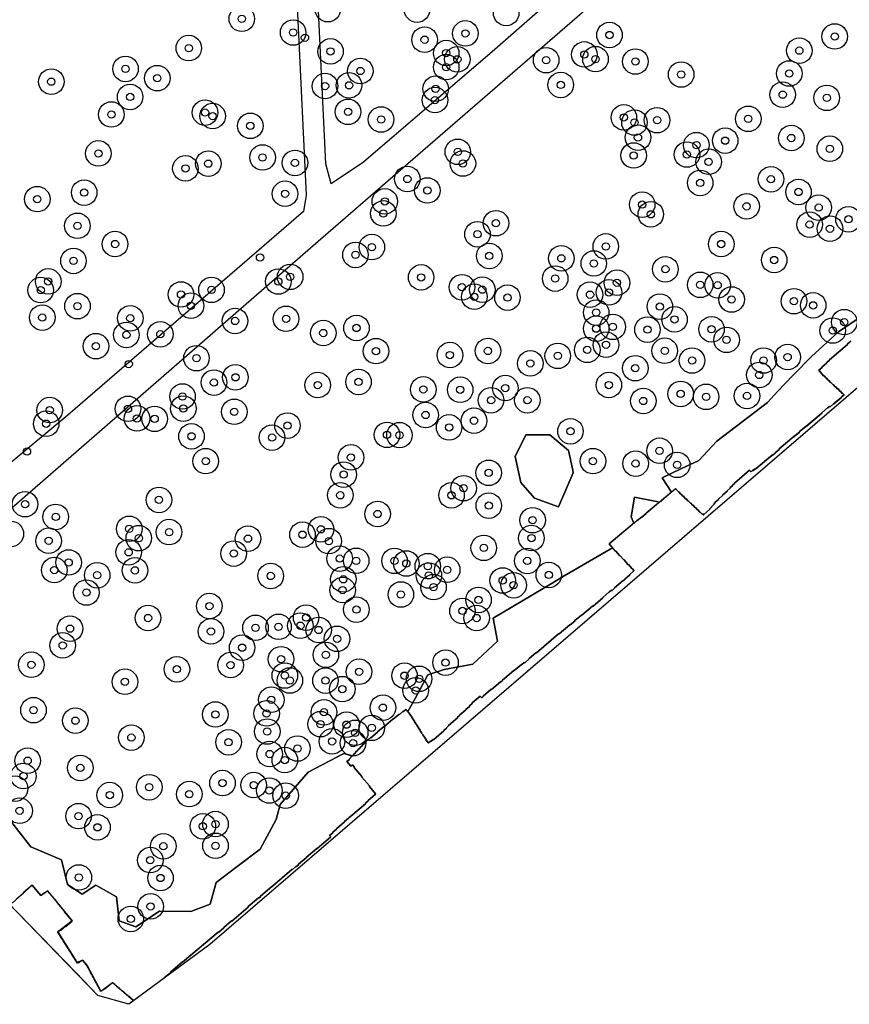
# Model space of a CAD drawing. Header units: inches. Extents: x 133161 to 134727, y 414457 to 415906.
# Tile 18 of 37: x 133870 to 133983, y 414992 to 415127. Entities that reach past the tile are written whole.
import ezdxf

# ---------------------------------------------------------------- set-up
doc = ezdxf.new("R2010")
doc.units = ezdxf.units.IN
doc.header["$MEASUREMENT"] = 0
doc.header["$PDMODE"] = 33
doc.header["$PDSIZE"] = -3
for name, color, linetype in [('Niet gedetecteerde gebieden (D-gebied) (ca. 6.258 m2)', 1, 'Continuous'), ('Onderzoeksgebied Genderensche Uiterwaard (ca. 421.775 m2)', 5, 'Continuous'), ('Significante objecten binnen onderzoeksgebied GUW', 3, 'Continuous'), ('Significante objecten buiten onderzoeksgebied GUW', 1, 'Continuous'), ('Veiligheidsmarge objecten GUW', 6, 'Continuous'), ('Verstoorde gebieden (C-gebied) (ca. 31.643 m2)', 40, 'Continuous'), ('Vrijgegeven gebieden (A+B gebied) (ca. 383.874 m2)', 3, 'Continuous')]:
    doc.layers.add(name, color=color, linetype=linetype)

msp = doc.modelspace()

# ---------------------------------------------------------------- linework, layer by layer
at = {"layer": 'Niet gedetecteerde gebieden (D-gebied) (ca. 6.258 m2)'}
msp.add_polyline3d([(134113.8, 415187.41, 0), (133895.63, 414999.88, 0), (133889.38, 414995.26, 0), (133889.38, 414995.29, 0), (133890.26, 414996.04, 0), (133890.26, 414996.11, 0), (133891.83, 414997.43, 0), (133891.9, 414997.43, 0), (133896.77, 415001.57, 0), (133896.84, 415001.56, 0), (133897.53, 415002.15, 0), (133897.54, 415002.22, 0), (133898.57, 415003.09, 0), (133898.64, 415003.08, 0), (133900.88, 415004.99, 0), (133900.89, 415005.06, 0), (133902.3, 415006.26, 0), (133902.37, 415006.26, 0), (133902.56, 415006.42, 0), (133902.57, 415006.49, 0), (133904.13, 415007.81, 0), (133904.2, 415007.81, 0), (133904.21, 415007.88, 0), (133906.87, 415010.14, 0), (133906.94, 415010.14, 0), (133907.36, 415010.49, 0), (133907.43, 415010.49, 0), (133907.78, 415010.78, 0), (133907.78, 415010.85, 0), (133908.81, 415011.72, 0), (133908.82, 415011.8, 0), (133910.27, 415013.02, 0), (133910.34, 415013.02, 0), (133912.17, 415014.57, 0), (133912.17, 415014.64, 0), (133912.04, 415014.8, 0), (133912.5, 415015.18, 0), (133912.5, 415015.25, 0), (133913, 415015.67, 0), (133913.01, 415015.75, 0), (133914.07, 415016.65, 0), (133914.08, 415016.72, 0), (133916.94, 415019.15, 0), (133916.94, 415019.22, 0), (133917.32, 415019.54, 0), (133917.33, 415019.61, 0), (133918.32, 415020.45, 0), (133918.33, 415020.52, 0), (133917.48, 415021.52, 0), (133917.49, 415021.59, 0), (133916.46, 415022.81, 0), (133916.46, 415022.88, 0), (133915.39, 415024.13, 0), (133915.4, 415024.2, 0), (133915.2, 415024.43, 0), (133915.13, 415024.44, 0), (133914.94, 415024.28, 0), (133914.39, 415024.93, 0), (133914.7, 415025.18, 0), (133914.7, 415025.25, 0), (133915.01, 415025.51, 0), (133915.01, 415025.58, 0), (133915.32, 415025.84, 0), (133915.33, 415025.91, 0), (133915.59, 415026.14, 0), (133915.6, 415026.21, 0), (133915.9, 415026.47, 0), (133915.91, 415026.54, 0), (133916.21, 415026.8, 0), (133916.22, 415026.87, 0), (133916.52, 415027.13, 0), (133916.53, 415027.2, 0), (133916.8, 415027.42, 0), (133916.8, 415027.5, 0), (133917.6, 415028.17, 0), (133917.67, 415028.17, 0), (133918.59, 415028.95, 0), (133918.59, 415029.02, 0), (133919.36, 415029.66, 0), (133919.43, 415029.66, 0), (133920.68, 415030.73, 0), (133920.75, 415030.72, 0), (133921.52, 415031.37, 0), (133921.59, 415031.36, 0), (133922.08, 415031.78, 0), (133922.15, 415031.78, 0), (133922.5, 415032.07, 0), (133923.08, 415031.38, 0), (133923.07, 415031.31, 0), (133923.3, 415031.04, 0), (133923.29, 415030.97, 0), (133923.49, 415030.74, 0), (133923.48, 415030.67, 0), (133923.68, 415030.45, 0), (133923.67, 415030.38, 0), (133923.86, 415030.15, 0), (133923.86, 415030.08, 0), (133924.09, 415029.81, 0), (133924.08, 415029.74, 0), (133924.27, 415029.51, 0), (133924.27, 415029.44, 0), (133924.46, 415029.21, 0), (133924.46, 415029.14, 0), (133924.65, 415028.91, 0), (133924.64, 415028.84, 0), (133924.87, 415028.57, 0), (133924.87, 415028.5, 0), (133925.09, 415028.24, 0), (133925.09, 415028.17, 0), (133925.28, 415027.94, 0), (133925.27, 415027.87, 0), (133925.47, 415027.64, 0), (133925.46, 415027.57, 0), (133925.53, 415027.49, 0), (133925.6, 415027.49, 0), (133925.87, 415027.71, 0), (133925.94, 415027.71, 0), (133926.24, 415027.97, 0), (133926.31, 415027.96, 0), (133927.68, 415029.13, 0), (133927.69, 415029.2, 0), (133928.07, 415029.52, 0), (133928.08, 415029.59, 0), (133928.3, 415029.78, 0), (133928.31, 415029.85, 0), (133929.57, 415030.92, 0), (133929.57, 415030.99, 0), (133929.84, 415031.22, 0), (133929.85, 415031.29, 0), (133930.68, 415032, 0), (133930.69, 415032.07, 0), (133931.19, 415032.49, 0), (133931.19, 415032.56, 0), (133931.57, 415032.89, 0), (133931.58, 415032.96, 0), (133932.68, 415033.9, 0), (133932.85, 415033.71, 0), (133932.92, 415033.7, 0), (133933.07, 415033.83, 0), (133933.07, 415033.9, 0), (133934.14, 415034.81, 0), (133934.21, 415034.8, 0), (133935.43, 415035.84, 0), (133935.5, 415035.83, 0), (133935.73, 415036.02, 0), (133935.74, 415036.09, 0), (133937.26, 415037.39, 0), (133937.33, 415037.38, 0), (133938.32, 415038.22, 0), (133938.39, 415038.22, 0), (133938.7, 415038.48, 0), (133938.77, 415038.47, 0), (133939.38, 415038.99, 0), (133939.38, 415039.06, 0), (133940.3, 415039.84, 0), (133940.37, 415039.83, 0), (133943.42, 415042.42, 0), (133943.49, 415042.41, 0), (133944.94, 415043.64, 0), (133945.01, 415043.64, 0), (133945.62, 415044.16, 0), (133945.62, 415044.23, 0), (133946.54, 415045, 0), (133946.61, 415045, 0), (133948.06, 415046.23, 0), (133948.13, 415046.22, 0), (133949.46, 415047.35, 0), (133949.47, 415047.42, 0), (133950.34, 415048.17, 0), (133950.41, 415048.16, 0), (133950.68, 415048.39, 0), (133950.75, 415048.38, 0), (133951.05, 415048.64, 0), (133951.06, 415048.71, 0), (133952.24, 415049.72, 0), (133952.31, 415049.71, 0), (133952.46, 415049.84, 0), (133952.47, 415049.91, 0), (133953.16, 415050.49, 0), (133953.16, 415050.56, 0), (133953.73, 415051.05, 0), (133953.74, 415051.12, 0), (133953.55, 415051.35, 0), (133953.48, 415051.35, 0), (133952.99, 415051.92, 0), (133952.92, 415051.93, 0), (133952.4, 415052.54, 0), (133952.33, 415052.55, 0), (133951.81, 415053.16, 0), (133951.74, 415053.16, 0), (133951.26, 415053.73, 0), (133951.19, 415053.74, 0), (133950.35, 415054.73, 0), (133954.12, 415057.93, 0), (133954.19, 415057.93, 0), (133954.76, 415058.41, 0), (133954.83, 415058.41, 0), (133955.4, 415058.89, 0), (133955.41, 415058.96, 0), (133956.82, 415060.16, 0), (133956.89, 415060.15, 0), (133957.38, 415060.58, 0), (133957.46, 415060.57, 0), (133957.49, 415060.6, 0), (133957.5, 415060.67, 0), (133959.44, 415062.32, 0), (133959.83, 415061.87, 0), (133959.9, 415061.86, 0), (133960.16, 415061.55, 0), (133960.23, 415061.55, 0), (133960.46, 415061.28, 0), (133960.53, 415061.28, 0), (133960.82, 415060.93, 0), (133960.89, 415060.93, 0), (133961.12, 415060.66, 0), (133961.19, 415060.66, 0), (133961.48, 415060.31, 0), (133961.55, 415060.31, 0), (133961.77, 415060.04, 0), (133961.85, 415060.03, 0), (133962.1, 415059.73, 0), (133962.17, 415059.72, 0), (133962.43, 415059.42, 0), (133962.5, 415059.41, 0), (133962.76, 415059.11, 0), (133962.83, 415059.1, 0), (133963.06, 415058.84, 0), (133963.13, 415058.83, 0), (133963.23, 415058.72, 0), (133963.3, 415058.71, 0), (133963.3, 415058.78, 0), (133964.14, 415059.49, 0), (133964.15, 415059.56, 0), (133964.38, 415059.76, 0), (133964.38, 415059.83, 0), (133964.57, 415059.99, 0), (133964.58, 415060.06, 0), (133964.73, 415060.19, 0), (133964.74, 415060.26, 0), (133964.89, 415060.39, 0), (133964.89, 415060.46, 0), (133965.31, 415060.82, 0), (133965.32, 415060.89, 0), (133965.93, 415061.4, 0), (133965.94, 415061.47, 0), (133966.51, 415061.96, 0), (133966.51, 415062.03, 0), (133966.93, 415062.39, 0), (133966.94, 415062.46, 0), (133967.24, 415062.71, 0), (133967.25, 415062.79, 0), (133967.52, 415063.01, 0), (133967.52, 415063.08, 0), (133969.58, 415064.83, 0), (133969.74, 415064.64, 0), (133969.81, 415064.63, 0), (133970, 415064.8, 0), (133970.07, 415064.79, 0), (133970.42, 415065.08, 0), (133970.49, 415065.07, 0), (133972.43, 415066.73, 0), (133972.5, 415066.72, 0), (133972.8, 415066.98, 0), (133972.88, 415066.97, 0), (133973.1, 415067.17, 0), (133973.11, 415067.24, 0), (133973.64, 415067.69, 0), (133973.65, 415067.76, 0), (133975.63, 415069.44, 0), (133975.7, 415069.44, 0), (133976.43, 415070.05, 0), (133976.43, 415070.12, 0), (133977.27, 415070.84, 0), (133977.34, 415070.83, 0), (133979.47, 415072.64, 0), (133979.48, 415072.71, 0), (133980.28, 415073.39, 0), (133980.35, 415073.39, 0), (133980.54, 415073.55, 0), (133980.61, 415073.54, 0), (133981.07, 415073.93, 0), (133981.14, 415073.92, 0), (133982.17, 415074.8, 0), (133982.17, 415074.87, 0), (133982.48, 415075.13, 0), (133982.48, 415075.2, 0), (133982.36, 415075.35, 0), (133982.29, 415075.36, 0), (133982.03, 415075.66, 0), (133981.96, 415075.67, 0), (133981.7, 415075.97, 0), (133981.63, 415075.98, 0), (133981.4, 415076.24, 0), (133981.33, 415076.25, 0), (133981.07, 415076.55, 0), (133981, 415076.56, 0), (133980.74, 415076.87, 0), (133980.67, 415076.87, 0), (133980.41, 415077.18, 0), (133980.34, 415077.18, 0), (133980.08, 415077.49, 0), (133980.01, 415077.49, 0), (133979.79, 415077.76, 0), (133979.71, 415077.77, 0), (133979.07, 415078.53, 0), (133979.49, 415078.88, 0), (133979.49, 415078.95, 0), (133980.14, 415079.5, 0), (133980.15, 415079.57, 0), (133980.53, 415079.9, 0), (133980.53, 415079.97, 0), (133983.01, 415082.07, 0), (133983.02, 415082.14, 0), (133983.44, 415082.5, 0)], dxfattribs=at)
msp.add_polyline3d([(133885.15, 414992.22, 0), (133884.52, 414991.68, 0), (133880.28, 414992.87, 0), (133873.29, 415000.11, 0), (133867.85, 415005.7, 0), (133861.6, 415013.16, 0), (133861.72, 415013.26, 0), (133868.54, 415005.53, 0), (133871.29, 415008.01, 0), (133872.45, 415006.56, 0), (133873.39, 415007.23, 0), (133876.78, 415003.09, 0), (133874.81, 415001.62, 0), (133877.38, 414997.43, 0), (133878.19, 414997.72, 0), (133878.8, 414997, 0), (133880.68, 414993.48, 0), (133882.3, 414994.66, 0)], close=True, dxfattribs=at)
at = {"layer": 'Onderzoeksgebied Genderensche Uiterwaard (ca. 421.775 m2)'}
for points in [[(133786.54, 415259.03), (133894.47, 415354.63), (133897.3, 415310.21), (133897.83, 415293.14), (133906.69, 415147.5), (133908.81, 415102.52), (133908.44, 415100.27), (133876.16, 415072.36), (133862.14, 415060.72)], [(133863.88, 415055.71), (133910.45, 415096.19), (133948.02, 415128.73), (134024.59, 415194.66), (134123.75, 415278.06), (134135.18, 415287.8), (134139.2, 415287.8), (134144.5, 415285.47), (134181.35, 415241.95)], [(134177.72, 415239.05), (134113.8, 415187.41), (133895.63, 414999.88), (133884.52, 414991.68), (133880.28, 414992.87), (133877.24, 414996.04), (133867.85, 415005.7)], [(133959.56, 415144.27), (133934.69, 415122.47), (133916.7, 415107.02), (133912.25, 415104.06), (133911.51, 415106.81), (133909.18, 415155.43)]]:
    msp.add_lwpolyline(points, dxfattribs=at)
at = {"layer": 'Significante objecten binnen onderzoeksgebied GUW'}
for p in [(133900, 415126.67), (133907.04, 415124.79), (133930.64, 415124.67), (133950.39, 415124.45), (133981.25, 415124.25), (133925.05, 415123.81), (133892.74, 415122.66), (133912.16, 415122.21), (133928.01, 415121.98), (133946.94, 415121.79), (133976.4, 415122.31), (133929.54, 415121.12), (133941.71, 415121), (133948.47, 415121.15), (133953.94, 415120.82), (133884.07, 415119.81), (133916.25, 415119.52), (133928.01, 415120.05), (133960.21, 415119.04), (133975.02, 415119.18), (133873.9, 415118.06), (133888.42, 415118.54), (133914.7, 415117.56), (133943.71, 415117.61), (133911.41, 415117.46), (133926.56, 415117.09), (133974.12, 415116.28), (133884.7, 415115.97), (133926.47, 415115.54), (133980.16, 415115.84), (133882.13, 415113.57), (133894.97, 415113.82), (133914.56, 415113.93), (133896, 415113.35), (133919.09, 415112.88), (133952.36, 415113.17), (133953.81, 415112.46), (133956.91, 415112.78), (133969.4, 415112.97), (133901.17, 415112.01), (133954.29, 415110.4), (133966.24, 415109.98), (133975.3, 415110.34), (133880.35, 415108.23), (133929.6, 415108.45), (133961, 415108.08), (133962.3, 415109.37), (133980.58, 415108.87), (133895.41, 415106.83), (133902.85, 415107.68), (133907.29, 415106.93), (133930.3, 415106.85), (133953.7, 415107.95), (133963.97, 415107.09), (133892.28, 415106.18), (133922.69, 415104.73), (133962.82, 415104.19), (133972.51, 415104.69), (133878.41, 415102.86), (133905.93, 415102.71), (133925.43, 415103.16), (133976.29, 415102.95), (133871.98, 415101.97), (133919.6, 415101.66), (133919.4, 415100.01), (133954.87, 415101.22), (133969.18, 415100.98), (133979.05, 415100.81), (133934.83, 415098.67), (133956.05, 415099.89), (133983.13, 415099.21), (133877.48, 415098.32), (133977.81, 415098.48), (133980.6, 415097.92), (133932.3, 415097.16), (133882.64, 415095.82), (133917.83, 415095.4), (133949.88, 415095.49), (133965.7, 415095.82), (133876.94, 415093.51), (133915.58, 415094.33), (133933.91, 415094.19), (133943.79, 415093.86), (133972.96, 415093.63), (133948.24, 415093.16), (133958.05, 415092.36), (133873.48, 415090.7), (133905.01, 415090.68), (133906.63, 415091.32), (133924.58, 415091.25), (133942.95, 415091.09), (133951.41, 415090.52), (133872.45, 415089.51), (133895.85, 415089.54), (133930.17, 415089.9), (133932.96, 415089.57), (133950.32, 415089.19), (133962.82, 415090.23), (133965.21, 415090.17), (133891.67, 415088.91), (133931.86, 415088.6), (133936.41, 415088.48), (133947.72, 415088.88), (133967.12, 415088.22), (133975.66, 415087.99), (133877.49, 415087.31), (133893.03, 415087.37), (133957.29, 415087.25), (133978.3, 415087.42), (133872.66, 415085.74), (133884.72, 415085.65), (133899.08, 415085.28), (133906.07, 415085.58), (133948.57, 415086.43), (133959.3, 415085.5), (133982.56, 415085.12), (133915.72, 415084.32), (133948.57, 415084.23), (133950.84, 415084.47), (133955.59, 415084.1), (133964.37, 415084.14), (133980.98, 415083.97), (133884.19, 415083.37), (133888.84, 415083.46), (133911.17, 415083.63), (133966.43, 415082.69), (133880.02, 415081.83), (133918.39, 415081.15), (133933.73, 415081.17), (133947.34, 415081.32), (133949.91, 415082.03), (133957.96, 415081.2), (133893.79, 415080.18), (133928.52, 415080.61), (133943.3, 415080.5), (133961.7, 415079.86), (133971.5, 415079.86), (133974.8, 415080.34), (133939.54, 415079.47), (133953.92, 415078.81), (133899.13, 415077.56), (133970.91, 415077.88), (133896.19, 415076.84), (133910.41, 415076.5), (133916, 415076.93), (133924.88, 415075.91), (133929.93, 415075.86), (133936.11, 415076.09), (133950.3, 415076.5), (133891.88, 415074.94), (133934.16, 415074.42), (133939.14, 415074.42), (133955.02, 415074.32), (133960.14, 415075.29), (133963.63, 415074.89), (133969.23, 415075.01), (133873.68, 415073.08), (133884.41, 415073.25), (133891.99, 415073.28), (133885.64, 415071.93), (133888.06, 415071.87), (133898.97, 415072.84), (133925.19, 415072.4), (133931.82, 415071.62), (133873.2, 415071.21), (133906.26, 415070.95), (133928.41, 415070.7), (133893.11, 415069.48), (133904.15, 415069.3), (133919.9, 415069.68), (133921.61, 415069.64), (133945.04, 415070.17), (133914.96, 415066.59), (133957.25, 415067.5), (133895.06, 415066.08), (133948.12, 415066.08), (133953.97, 415065.74), (133959.66, 415065.57), (133913.96, 415064.24), (133933.83, 415064.48), (133930.4, 415062.37), (133913.5, 415061.4), (133928.74, 415061.4), (133870.3, 415060.18), (133888.65, 415060.77), (133933.85, 415059.99), (133874.51, 415058.44), (133918.61, 415058.84), (133884.58, 415056.81), (133939.85, 415057.99), (133885.89, 415055.53), (133890.04, 415056.36), (133900.85, 415055.46), (133908.32, 415056.01), (133910.85, 415056.74), (133939.69, 415055.54), (133873.54, 415055.18), (133911.92, 415055.12), (133933.16, 415054.2), (133884.5, 415053.59), (133898.9, 415053.42), (133876.28, 415052.2), (133913.42, 415052.73), (133915.68, 415052.43), (133920.93, 415052.42), (133922.55, 415052.06), (133925.49, 415051.7), (133939.12, 415052.41), (133874.31, 415051.16), (133880.19, 415050.45), (133885.36, 415051.12), (133903.97, 415050.35), (133925.64, 415050.41), (133928.15, 415051.2), (133942.07, 415050.49), (133913.91, 415049.89), (133926.28, 415048.82), (133935.75, 415049.73), (133937.25, 415049.08), (133878.71, 415048.08), (133913.82, 415048.42), (133921.8, 415047.81), (133895.56, 415046.23), (133932.44, 415047.07), (133908.82, 415044.65), (133915.71, 415045.74), (133930.24, 415045.56), (133887.16, 415044.59), (133905.04, 415043.39), (133908.03, 415043.54), (133932.18, 415044.59), (133876.46, 415043.13), (133895.78, 415042.76), (133901.88, 415043.25), (133910.53, 415042.95), (133875.46, 415040.84), (133913.06, 415041.74), (133900.05, 415040.53), (133911.52, 415039.54), (133871.17, 415038.19), (133898.47, 415038.15), (133905.38, 415038.95), (133927.92, 415038.48), (133891.11, 415037.57), (133905.9, 415036.71), (133916.07, 415037.23), (133922.3, 415036.69), (133883.99, 415035.86), (133906.59, 415036.03), (133911.47, 415036.02), (133924.3, 415036.26), (133913.78, 415034.85), (133923.83, 415034.68), (133904.04, 415033.4), (133871.46, 415031.97), (133896.38, 415031.38), (133903.4, 415031.52), (133911.26, 415031.68), (133919.34, 415032.31), (133877.2, 415030.53), (133910.79, 415030.05), (133914.36, 415029.98), (133903.49, 415029.04), (133915.54, 415028.87), (133917.82, 415029.54), (133884.87, 415028.21), (133898.19, 415027.57), (133912.37, 415027.69), (133915.25, 415027.44), (133903.82, 415025.96), (133907.63, 415026.71), (133870.66, 415025.05), (133905.9, 415025.13), (133877.88, 415024.05), (133870.08, 415022.94), (133897.36, 415021.98), (133887.32, 415021.41), (133892.81, 415020.47), (133901.64, 415021.71), (133903.78, 415020.96), (133881.91, 415020.34), (133906.02, 415020.26), (133869.56, 415018.19), (133877.63, 415017.45), (133896.4, 415016.36), (133880.23, 415015.92), (133894.67, 415016.06), (133889.25, 415013.32), (133896.4, 415013.39), (133887.46, 415011.43), (133877.68, 415009.05), (133888.87, 415008.98), (133887.51, 415005.09), (133884.79, 415003.37)]:
    msp.add_point(p, dxfattribs=at)
at = {"layer": 'Significante objecten buiten onderzoeksgebied GUW'}
for p in [(133908.66, 415124.08), (133902.5, 415093.97), (133884.51, 415079.38), (133870.57, 415067.4)]:
    msp.add_point(p, dxfattribs=at)
at = {"layer": 'Veiligheidsmarge objecten GUW', "color": 210, "linetype": 'Continuous', "lineweight": 25}
for centre in [(133911.79, 415127.99), (133924.02, 415127.93), (133936.23, 415127.47), (133900, 415126.67), (133907.04, 415124.79), (133930.64, 415124.67), (133950.39, 415124.45), (133925.05, 415123.81), (133981.25, 415124.25), (133892.74, 415122.66), (133912.16, 415122.21), (133928.01, 415121.98), (133946.94, 415121.79), (133976.4, 415122.31), (133929.54, 415121.12), (133941.71, 415121), (133948.47, 415121.15), (133953.94, 415120.82), (133884.07, 415119.81), (133916.25, 415119.52), (133928.01, 415120.05), (133960.21, 415119.04), (133975.02, 415119.18), (133873.9, 415118.06), (133888.42, 415118.54), (133943.71, 415117.61), (133911.41, 415117.46), (133914.7, 415117.56), (133926.56, 415117.09), (133974.12, 415116.28), (133884.7, 415115.97), (133926.47, 415115.54), (133980.16, 415115.84), (133882.13, 415113.57), (133894.97, 415113.82), (133914.56, 415113.93), (133896, 415113.35), (133919.09, 415112.88), (133952.36, 415113.17), (133953.81, 415112.46), (133956.91, 415112.78), (133969.4, 415112.97), (133901.17, 415112.01), (133954.29, 415110.4), (133966.24, 415109.98), (133975.3, 415110.34), (133880.35, 415108.23), (133929.6, 415108.45), (133962.3, 415109.37), (133980.58, 415108.87), (133895.41, 415106.83), (133902.85, 415107.68), (133907.29, 415106.93), (133930.3, 415106.85), (133953.7, 415107.95), (133961, 415108.08), (133963.97, 415107.09), (133892.28, 415106.18), (133922.69, 415104.73), (133962.82, 415104.19), (133972.51, 415104.69), (133878.41, 415102.86), (133925.43, 415103.16), (133976.29, 415102.95), (133871.98, 415101.97), (133905.93, 415102.71), (133919.6, 415101.66), (133954.87, 415101.22), (133969.18, 415100.98), (133979.05, 415100.81), (133919.4, 415100.01), (133956.05, 415099.89), (133983.13, 415099.21), (133877.48, 415098.32), (133934.83, 415098.67), (133977.81, 415098.48), (133980.6, 415097.92), (133932.3, 415097.16), (133882.64, 415095.82), (133917.83, 415095.4), (133949.88, 415095.49), (133965.7, 415095.82), (133876.94, 415093.51), (133915.58, 415094.33), (133933.91, 415094.19), (133943.79, 415093.86), (133972.96, 415093.63), (133948.24, 415093.16), (133958.05, 415092.36), (133873.48, 415090.7), (133905.01, 415090.68), (133906.63, 415091.32), (133924.58, 415091.25), (133942.95, 415091.09), (133872.45, 415089.51), (133895.85, 415089.54), (133930.17, 415089.9), (133932.96, 415089.57), (133951.41, 415090.52), (133962.82, 415090.23), (133965.21, 415090.17), (133891.67, 415088.91), (133931.86, 415088.6), (133936.41, 415088.48), (133947.72, 415088.88), (133950.32, 415089.19), (133967.12, 415088.22), (133975.66, 415087.99), (133877.49, 415087.31), (133893.03, 415087.37), (133957.29, 415087.25), (133978.3, 415087.42), (133872.66, 415085.74), (133884.72, 415085.65), (133899.08, 415085.28), (133906.07, 415085.58), (133948.57, 415086.43), (133959.3, 415085.5), (133915.72, 415084.32), (133948.57, 415084.23), (133950.84, 415084.47), (133955.59, 415084.1), (133964.37, 415084.14), (133980.98, 415083.97), (133982.56, 415085.12), (133884.19, 415083.37), (133888.84, 415083.46), (133911.17, 415083.63), (133966.43, 415082.69), (133880.02, 415081.83), (133933.73, 415081.17), (133947.34, 415081.32), (133949.91, 415082.03), (133957.96, 415081.2), (133893.79, 415080.18), (133918.39, 415081.15), (133928.52, 415080.61), (133943.3, 415080.5), (133961.7, 415079.86), (133971.5, 415079.86), (133974.8, 415080.34), (133939.54, 415079.47), (133953.92, 415078.81), (133899.13, 415077.56), (133970.91, 415077.88), (133896.19, 415076.84), (133910.41, 415076.5), (133916, 415076.93), (133924.88, 415075.91), (133929.93, 415075.86), (133936.11, 415076.09), (133950.3, 415076.5), (133891.88, 415074.94), (133934.16, 415074.42), (133939.14, 415074.42), (133960.14, 415075.29), (133963.63, 415074.89), (133969.23, 415075.01), (133873.68, 415073.08), (133884.41, 415073.25), (133891.99, 415073.28), (133955.02, 415074.32), (133885.64, 415071.93), (133888.06, 415071.87), (133898.97, 415072.84), (133925.19, 415072.4), (133873.2, 415071.21), (133906.26, 415070.95), (133928.41, 415070.7), (133931.82, 415071.62), (133893.11, 415069.48), (133904.15, 415069.3), (133919.9, 415069.68), (133921.61, 415069.64), (133945.04, 415070.17), (133914.96, 415066.59), (133957.25, 415067.5), (133895.06, 415066.08), (133948.12, 415066.08), (133953.97, 415065.74), (133959.66, 415065.57), (133913.96, 415064.24), (133933.83, 415064.48), (133930.4, 415062.37), (133913.5, 415061.4), (133928.74, 415061.4), (133870.3, 415060.18), (133888.65, 415060.77), (133933.85, 415059.99), (133874.51, 415058.44), (133918.61, 415058.84), (133939.85, 415057.99), (133868.36, 415056.11), (133884.58, 415056.81), (133890.04, 415056.36), (133908.32, 415056.01), (133910.85, 415056.74), (133939.69, 415055.54), (133873.54, 415055.18), (133885.89, 415055.53), (133900.85, 415055.46), (133911.92, 415055.12), (133933.16, 415054.2), (133884.5, 415053.59), (133898.9, 415053.42), (133876.28, 415052.2), (133913.42, 415052.73), (133915.68, 415052.43), (133920.93, 415052.42), (133922.55, 415052.06), (133925.49, 415051.7), (133939.12, 415052.41), (133874.31, 415051.16), (133880.19, 415050.45), (133885.36, 415051.12), (133903.97, 415050.35), (133925.64, 415050.41), (133928.15, 415051.2), (133942.07, 415050.49), (133913.91, 415049.89), (133926.28, 415048.82), (133935.75, 415049.73), (133937.25, 415049.08), (133878.71, 415048.08), (133913.82, 415048.42), (133921.8, 415047.81), (133895.56, 415046.23), (133932.44, 415047.07), (133915.71, 415045.74), (133930.24, 415045.56), (133887.16, 415044.59), (133908.03, 415043.54), (133908.82, 415044.65), (133932.18, 415044.59), (133876.46, 415043.13), (133895.78, 415042.76), (133901.88, 415043.25), (133905.04, 415043.39), (133910.53, 415042.95), (133875.46, 415040.84), (133913.06, 415041.74), (133900.05, 415040.53), (133911.52, 415039.54), (133871.17, 415038.19), (133898.47, 415038.15), (133905.38, 415038.95), (133927.92, 415038.48), (133891.11, 415037.57), (133905.9, 415036.71), (133916.07, 415037.23), (133922.3, 415036.69), (133883.99, 415035.86), (133906.59, 415036.03), (133911.47, 415036.02), (133924.3, 415036.26), (133913.78, 415034.85), (133923.83, 415034.68), (133904.04, 415033.4), (133871.46, 415031.97), (133896.38, 415031.38), (133903.4, 415031.52), (133911.26, 415031.68), (133919.34, 415032.31), (133877.2, 415030.53), (133910.79, 415030.05), (133914.36, 415029.98), (133903.49, 415029.04), (133915.54, 415028.87), (133917.82, 415029.54), (133884.87, 415028.21), (133898.19, 415027.57), (133912.37, 415027.69), (133915.25, 415027.44), (133903.82, 415025.96), (133907.63, 415026.71), (133870.66, 415025.05), (133905.9, 415025.13), (133877.88, 415024.05), (133870.08, 415022.94), (133897.36, 415021.98), (133868.94, 415021.22), (133887.32, 415021.41), (133892.81, 415020.47), (133901.64, 415021.71), (133903.78, 415020.96), (133881.91, 415020.34), (133906.02, 415020.26), (133869.56, 415018.19), (133877.63, 415017.45), (133880.23, 415015.92), (133894.67, 415016.06), (133896.4, 415016.36), (133889.25, 415013.32), (133896.4, 415013.39), (133887.46, 415011.43), (133877.68, 415009.05), (133888.87, 415008.98), (133887.51, 415005.09), (133884.79, 415003.37)]:
    msp.add_circle(centre, 1.75, dxfattribs=at)
at = {"layer": 'Verstoorde gebieden (C-gebied) (ca. 31.643 m2)'}
for points in [[(133983.44, 415082.5, 0), (133983.02, 415082.14, 0), (133983.01, 415082.07, 0), (133980.53, 415079.97, 0), (133980.53, 415079.9, 0), (133980.15, 415079.57, 0), (133980.14, 415079.5, 0), (133979.49, 415078.95, 0), (133979.49, 415078.88, 0), (133979.07, 415078.53, 0), (133979.72, 415077.77, 0), (133979.79, 415077.76, 0), (133980.01, 415077.49, 0), (133980.08, 415077.49, 0), (133980.34, 415077.18, 0), (133980.41, 415077.18, 0), (133980.67, 415076.87, 0), (133980.74, 415076.87, 0), (133981, 415076.56, 0), (133981.07, 415076.55, 0), (133981.33, 415076.25, 0), (133981.4, 415076.24, 0), (133981.63, 415075.98, 0), (133981.7, 415075.97, 0), (133981.96, 415075.67, 0), (133982.03, 415075.66, 0), (133982.29, 415075.36, 0), (133982.36, 415075.35, 0), (133982.49, 415075.2, 0), (133982.48, 415075.13, 0), (133982.17, 415074.87, 0), (133982.17, 415074.8, 0), (133981.07, 415073.93, 0), (133980.61, 415073.54, 0), (133980.54, 415073.55, 0), (133980.28, 415073.39, 0), (133979.48, 415072.71, 0), (133979.47, 415072.64, 0), (133977.27, 415070.84, 0), (133976.43, 415070.12, 0), (133976.43, 415070.05, 0), (133975.63, 415069.44, 0), (133973.65, 415067.76, 0), (133973.64, 415067.69, 0), (133973.11, 415067.24, 0), (133973.1, 415067.17, 0), (133972.88, 415066.97, 0), (133972.8, 415066.98, 0), (133972.43, 415066.73, 0), (133970.49, 415065.08, 0), (133970.42, 415065.08, 0), (133970, 415064.8, 0), (133969.81, 415064.63, 0), (133969.74, 415064.64, 0), (133969.58, 415064.83, 0), (133967.52, 415063.08, 0), (133967.52, 415063.01, 0), (133967.25, 415062.79, 0), (133967.24, 415062.71, 0), (133966.94, 415062.46, 0), (133966.93, 415062.39, 0), (133966.51, 415062.03, 0), (133966.51, 415061.96, 0), (133965.94, 415061.47, 0), (133965.93, 415061.4, 0), (133965.32, 415060.89, 0), (133965.31, 415060.82, 0), (133964.89, 415060.46, 0), (133964.89, 415060.39, 0), (133964.74, 415060.26, 0), (133964.73, 415060.19, 0), (133964.58, 415060.06, 0), (133964.57, 415059.99, 0), (133964.38, 415059.83, 0), (133964.38, 415059.76, 0), (133964.15, 415059.56, 0), (133964.14, 415059.49, 0), (133963.3, 415058.78, 0), (133963.31, 415058.82, 0), (133963.06, 415058.84, 0), (133962.83, 415059.1, 0), (133962.76, 415059.11, 0), (133962.5, 415059.41, 0), (133962.43, 415059.42, 0), (133962.17, 415059.72, 0), (133962.1, 415059.73, 0), (133961.85, 415060.03, 0), (133961.77, 415060.04, 0), (133961.55, 415060.31, 0), (133961.48, 415060.31, 0), (133961.19, 415060.66, 0), (133961.12, 415060.66, 0), (133960.89, 415060.93, 0), (133960.82, 415060.93, 0), (133960.53, 415061.28, 0), (133960.46, 415061.28, 0), (133960.23, 415061.55, 0), (133960.16, 415061.55, 0), (133959.9, 415061.86, 0), (133959.83, 415061.87, 0), (133959.44, 415062.32, 0), (133958.89, 415061.85, 0), (133957.6, 415063.81, 0), (133960.18, 415065.03, 0), (133962.63, 415066.18, 0), (133965.11, 415068.83, 0), (133972.03, 415074.12, 0), (133973.47, 415075.65, 0), (133975.5, 415077.81, 0), (133978.06, 415080.43, 0), (133981.76, 415083.81, 0), (133985, 415085.97, 0)], [(133865.65, 415020.13, 0), (133871.1, 415013.23, 0), (133875.31, 415011.45, 0), (133876.11, 415008.1, 0), (133878.11, 415006.78, 0), (133880.02, 415008, 0), (133882.83, 415006.42, 0), (133883.19, 415003.12, 0), (133885.49, 415002.29, 0), (133888.73, 415004.42, 0), (133893.02, 415004.37, 0), (133895.68, 415005.39, 0), (133896.47, 415008.34, 0), (133899.39, 415010.56, 0), (133902.54, 415012.95, 0), (133904.71, 415016.98, 0), (133905.26, 415019.06, 0), (133909.1, 415023.47, 0), (133914, 415026.05, 0), (133915.19, 415025.73, 0), (133915.01, 415025.58, 0), (133915.01, 415025.51, 0), (133914.7, 415025.25, 0), (133914.7, 415025.18, 0), (133914.39, 415024.93, 0), (133914.94, 415024.28, 0), (133915.13, 415024.44, 0), (133915.2, 415024.43, 0), (133915.4, 415024.2, 0), (133915.39, 415024.13, 0), (133916.46, 415022.88, 0), (133916.46, 415022.81, 0), (133917.49, 415021.59, 0), (133917.48, 415021.52, 0), (133918.33, 415020.52, 0), (133918.32, 415020.45, 0), (133917.33, 415019.61, 0), (133917.32, 415019.54, 0), (133916.94, 415019.22, 0), (133916.94, 415019.15, 0), (133914.08, 415016.72, 0), (133914.07, 415016.65, 0), (133913.01, 415015.75, 0), (133913, 415015.67, 0), (133912.5, 415015.25, 0), (133912.5, 415015.18, 0), (133912.04, 415014.8, 0), (133912.17, 415014.64, 0), (133912.17, 415014.57, 0), (133910.34, 415013.02, 0), (133910.27, 415013.02, 0), (133908.82, 415011.8, 0), (133908.81, 415011.72, 0), (133907.78, 415010.85, 0), (133907.78, 415010.78, 0), (133907.43, 415010.49, 0), (133907.36, 415010.49, 0), (133906.94, 415010.14, 0), (133906.87, 415010.14, 0), (133904.21, 415007.88, 0), (133904.2, 415007.81, 0), (133904.13, 415007.81, 0), (133902.57, 415006.49, 0), (133902.56, 415006.42, 0), (133902.37, 415006.26, 0), (133902.3, 415006.26, 0), (133900.89, 415005.06, 0), (133900.88, 415004.99, 0), (133898.64, 415003.08, 0), (133898.57, 415003.09, 0), (133897.54, 415002.22, 0), (133897.53, 415002.15, 0), (133896.84, 415001.56, 0), (133896.77, 415001.57, 0), (133891.9, 414997.43, 0), (133891.83, 414997.43, 0), (133890.26, 414996.11, 0), (133890.26, 414996.04, 0), (133889.38, 414995.29, 0), (133889.38, 414995.26, 0), (133885.21, 414992.19, 0), (133885.19, 414992.19, 0), (133885.03, 414992.38, 0), (133884.96, 414992.39, 0), (133884.8, 414992.58, 0), (133884.73, 414992.59, 0), (133884.6, 414992.74, 0), (133884.53, 414992.74, 0), (133884.36, 414992.93, 0), (133884.29, 414992.94, 0), (133884.13, 414993.13, 0), (133884.06, 414993.14, 0), (133883.9, 414993.33, 0), (133883.83, 414993.33, 0), (133883.67, 414993.52, 0), (133883.6, 414993.53, 0), (133883.47, 414993.68, 0), (133883.4, 414993.69, 0), (133883.23, 414993.88, 0), (133883.16, 414993.88, 0), (133883, 414994.07, 0), (133882.93, 414994.08, 0), (133882.77, 414994.27, 0), (133882.7, 414994.28, 0), (133882.54, 414994.47, 0), (133882.47, 414994.47, 0), (133882.31, 414994.66, 0), (133881.24, 414993.76, 0), (133881.17, 414993.76, 0), (133880.98, 414993.6, 0), (133880.91, 414993.61, 0), (133880.75, 414993.48, 0), (133880.61, 414993.49, 0), (133880.62, 414993.56, 0), (133880.52, 414993.67, 0), (133880.53, 414993.74, 0), (133880.4, 414993.9, 0), (133880.4, 414993.97, 0), (133880.31, 414994.08, 0), (133880.31, 414994.15, 0), (133880.18, 414994.3, 0), (133880.19, 414994.37, 0), (133880.09, 414994.49, 0), (133880.1, 414994.56, 0), (133879.97, 414994.71, 0), (133879.97, 414994.78, 0), (133879.85, 414994.93, 0), (133879.85, 414995.01, 0), (133879.75, 414995.12, 0), (133879.76, 414995.19, 0), (133879.63, 414995.34, 0), (133879.64, 414995.41, 0), (133879.54, 414995.53, 0), (133879.54, 414995.6, 0), (133879.42, 414995.75, 0), (133879.42, 414995.82, 0), (133879.32, 414995.93, 0), (133879.33, 414996.01, 0), (133879.2, 414996.16, 0), (133879.21, 414996.23, 0), (133879.11, 414996.34, 0), (133879.11, 414996.41, 0), (133878.99, 414996.57, 0), (133878.99, 414996.64, 0), (133878.86, 414996.79, 0), (133878.87, 414996.86, 0), (133878.74, 414997.01, 0), (133878.74, 414997.08, 0), (133878.19, 414997.73, 0), (133878, 414997.57, 0), (133877.93, 414997.57, 0), (133877.67, 414997.35, 0), (133877.6, 414997.35, 0), (133877.56, 414997.32, 0), (133877.49, 414997.33, 0), (133877.36, 414997.48, 0), (133877.36, 414997.55, 0), (133877.14, 414997.82, 0), (133877.14, 414997.89, 0), (133876.95, 414998.12, 0), (133876.95, 414998.19, 0), (133876.76, 414998.41, 0), (133876.77, 414998.48, 0), (133876.57, 414998.71, 0), (133876.58, 414998.78, 0), (133876.35, 414999.05, 0), (133876.36, 414999.12, 0), (133876.16, 414999.35, 0), (133876.17, 414999.42, 0), (133875.94, 414999.69, 0), (133875.95, 414999.76, 0), (133875.75, 414999.99, 0), (133875.76, 415000.06, 0), (133875.56, 415000.29, 0), (133875.57, 415000.36, 0), (133875.34, 415000.62, 0), (133875.35, 415000.69, 0), (133875.16, 415000.92, 0), (133875.16, 415000.99, 0), (133874.97, 415001.22, 0), (133874.97, 415001.29, 0), (133874.78, 415001.52, 0), (133874.78, 415001.59, 0), (133874.86, 415001.66, 0), (133874.93, 415001.65, 0), (133875.12, 415001.81, 0), (133875.19, 415001.81, 0), (133875.84, 415002.36, 0), (133875.91, 415002.35, 0), (133876.75, 415003.06, 0), (133876.75, 415003.13, 0), (133875.72, 415004.35, 0), (133875.72, 415004.42, 0), (133874.69, 415005.64, 0), (133874.69, 415005.71, 0), (133873.4, 415007.24, 0), (133873.06, 415006.95, 0), (133872.99, 415006.95, 0), (133872.53, 415006.56, 0), (133872.46, 415006.57, 0), (133871.26, 415007.98, 0), (133870.04, 415006.94, 0), (133870.04, 415006.87, 0), (133869.16, 415006.13, 0)]]:
    msp.add_polyline3d(points, dxfattribs=at)
for points in [[(133945.35, 415064.86, 0), (133945.43, 415064.48, 0), (133943.38, 415059.84, 0), (133940.1, 415061.02, 0), (133938.24, 415063.16, 0), (133937.46, 415066.71, 0), (133938.91, 415069.68, 0), (133942.2, 415069.67, 0), (133944.79, 415067.53, 0)], [(133956.83, 415060.55, 0), (133957.25, 415060.46, 0), (133956.89, 415060.15, 0), (133956.82, 415060.16, 0), (133955.41, 415058.96, 0), (133955.4, 415058.89, 0), (133954.83, 415058.41, 0), (133954.76, 415058.41, 0), (133954.19, 415057.93, 0), (133954.12, 415057.93, 0), (133953.72, 415057.59, 0), (133953.36, 415058.44, 0), (133953.82, 415061.16, 0)], [(133944.42, 415050.49, 0), (133944.51, 415050.54, 0), (133950.79, 415054.21, 0), (133951.19, 415053.74, 0), (133951.26, 415053.73, 0), (133951.74, 415053.16, 0), (133951.81, 415053.16, 0), (133952.33, 415052.55, 0), (133952.4, 415052.54, 0), (133952.92, 415051.93, 0), (133952.99, 415051.92, 0), (133953.48, 415051.35, 0), (133953.55, 415051.35, 0), (133953.74, 415051.12, 0), (133953.73, 415051.05, 0), (133953.16, 415050.56, 0), (133953.16, 415050.49, 0), (133952.47, 415049.91, 0), (133952.46, 415049.84, 0), (133952.31, 415049.71, 0), (133952.24, 415049.72, 0), (133951.06, 415048.71, 0), (133951.05, 415048.64, 0), (133950.75, 415048.38, 0), (133950.68, 415048.39, 0), (133950.41, 415048.16, 0), (133950.34, 415048.17, 0), (133949.47, 415047.42, 0), (133949.46, 415047.35, 0), (133948.13, 415046.22, 0), (133948.06, 415046.23, 0), (133946.61, 415045, 0), (133946.54, 415045, 0), (133945.62, 415044.23, 0), (133945.62, 415044.16, 0), (133945.01, 415043.64, 0), (133944.94, 415043.64, 0), (133943.49, 415042.41, 0), (133943.42, 415042.42, 0), (133940.37, 415039.83, 0), (133940.3, 415039.84, 0), (133939.38, 415039.06, 0), (133939.38, 415038.99, 0), (133938.77, 415038.47, 0), (133938.7, 415038.48, 0), (133938.39, 415038.22, 0), (133938.32, 415038.22, 0), (133937.33, 415037.38, 0), (133937.26, 415037.39, 0), (133935.74, 415036.09, 0), (133935.73, 415036.02, 0), (133935.5, 415035.83, 0), (133935.43, 415035.84, 0), (133934.21, 415034.8, 0), (133934.14, 415034.81, 0), (133933.07, 415033.9, 0), (133933.07, 415033.83, 0), (133932.92, 415033.7, 0), (133932.85, 415033.71, 0), (133932.68, 415033.9, 0), (133931.58, 415032.96, 0), (133931.57, 415032.89, 0), (133931.19, 415032.56, 0), (133931.19, 415032.49, 0), (133930.69, 415032.07, 0), (133930.68, 415032, 0), (133929.85, 415031.29, 0), (133929.84, 415031.22, 0), (133929.57, 415030.99, 0), (133929.57, 415030.92, 0), (133928.31, 415029.85, 0), (133928.3, 415029.78, 0), (133928.08, 415029.59, 0), (133928.07, 415029.52, 0), (133927.69, 415029.2, 0), (133927.68, 415029.13, 0), (133926.31, 415027.96, 0), (133926.24, 415027.97, 0), (133925.94, 415027.71, 0), (133925.87, 415027.71, 0), (133925.6, 415027.49, 0), (133925.53, 415027.49, 0), (133925.46, 415027.57, 0), (133925.47, 415027.64, 0), (133925.27, 415027.87, 0), (133925.28, 415027.94, 0), (133925.09, 415028.17, 0), (133925.09, 415028.24, 0), (133924.87, 415028.5, 0), (133924.87, 415028.57, 0), (133924.64, 415028.84, 0), (133924.65, 415028.91, 0), (133924.46, 415029.14, 0), (133924.46, 415029.21, 0), (133924.27, 415029.44, 0), (133924.27, 415029.51, 0), (133924.08, 415029.74, 0), (133924.09, 415029.81, 0), (133923.86, 415030.08, 0), (133923.86, 415030.15, 0), (133923.67, 415030.38, 0), (133923.68, 415030.45, 0), (133923.48, 415030.67, 0), (133923.49, 415030.74, 0), (133923.29, 415030.97, 0), (133923.3, 415031.04, 0), (133923.07, 415031.31, 0), (133923.08, 415031.38, 0), (133922.74, 415031.78, 0), (133923.74, 415033.58, 0), (133925.51, 415036.81, 0), (133927.75, 415037.52, 0), (133931.68, 415038.26, 0), (133935.02, 415041.4, 0), (133934.44, 415044.55, 0), (133942.52, 415049.38, 0)]]:
    msp.add_polyline3d(points, close=True, dxfattribs=at)
at = {"layer": 'Vrijgegeven gebieden (A+B gebied) (ca. 383.874 m2)'}
for points in [[(133786.54, 415259.03), (133894.47, 415354.63), (133897.3, 415310.21), (133897.83, 415293.14), (133906.69, 415147.5), (133908.81, 415102.52), (133908.44, 415100.27), (133876.16, 415072.36), (133862.14, 415060.72)], [(133959.56, 415144.27), (133934.69, 415122.47), (133916.7, 415107.02), (133912.25, 415104.06), (133911.51, 415106.81), (133909.18, 415155.43)], [(133863.88, 415055.71), (133910.45, 415096.19), (133948.02, 415128.73)], [(133985, 415085.97), (133981.76, 415083.81), (133978.06, 415080.43), (133975.5, 415077.81), (133973.47, 415075.65), (133972.03, 415074.12), (133965.11, 415068.83), (133962.63, 415066.18), (133960.18, 415065.03), (133957.6, 415063.81), (133958.89, 415061.85), (133957.5, 415060.67), (133957.49, 415060.6), (133957.46, 415060.57), (133957.38, 415060.58), (133957.25, 415060.46), (133956.83, 415060.55), (133953.82, 415061.16), (133953.36, 415058.44), (133953.72, 415057.59), (133950.35, 415054.73), (133950.79, 415054.21), (133944.51, 415050.54), (133944.42, 415050.49), (133942.52, 415049.38), (133934.44, 415044.55), (133935.02, 415041.4), (133931.68, 415038.26), (133927.75, 415037.52), (133925.51, 415036.81), (133923.74, 415033.58), (133922.74, 415031.78), (133922.5, 415032.07), (133922.15, 415031.78), (133922.08, 415031.78), (133921.59, 415031.36), (133921.52, 415031.37), (133920.75, 415030.72), (133920.68, 415030.73), (133919.43, 415029.66), (133919.36, 415029.66), (133918.59, 415029.02), (133918.59, 415028.95), (133917.67, 415028.17), (133917.6, 415028.17), (133916.8, 415027.5), (133916.8, 415027.42), (133916.53, 415027.2), (133916.52, 415027.13), (133916.22, 415026.87), (133916.21, 415026.8), (133915.91, 415026.54), (133915.9, 415026.47), (133915.6, 415026.21), (133915.59, 415026.14), (133915.33, 415025.91), (133915.32, 415025.84), (133915.19, 415025.73), (133914, 415026.05), (133909.1, 415023.47), (133905.26, 415019.06), (133904.71, 415016.98), (133902.54, 415012.95), (133899.39, 415010.56), (133896.47, 415008.34), (133895.68, 415005.39), (133893.02, 415004.37), (133888.73, 415004.42), (133885.49, 415002.29), (133883.19, 415003.12), (133882.83, 415006.42), (133880.02, 415008), (133878.11, 415006.78), (133876.11, 415008.1), (133875.31, 415011.45), (133871.1, 415013.23), (133865.65, 415020.13)]]:
    msp.add_lwpolyline(points, dxfattribs=at)
msp.add_lwpolyline([(133940.1, 415061.02), (133943.38, 415059.84), (133945.43, 415064.48), (133945.35, 415064.86), (133944.79, 415067.53), (133942.2, 415069.67), (133938.91, 415069.68), (133937.46, 415066.71), (133938.24, 415063.16)], close=True, dxfattribs=at)

doc.saveas('drawing.dxf')
